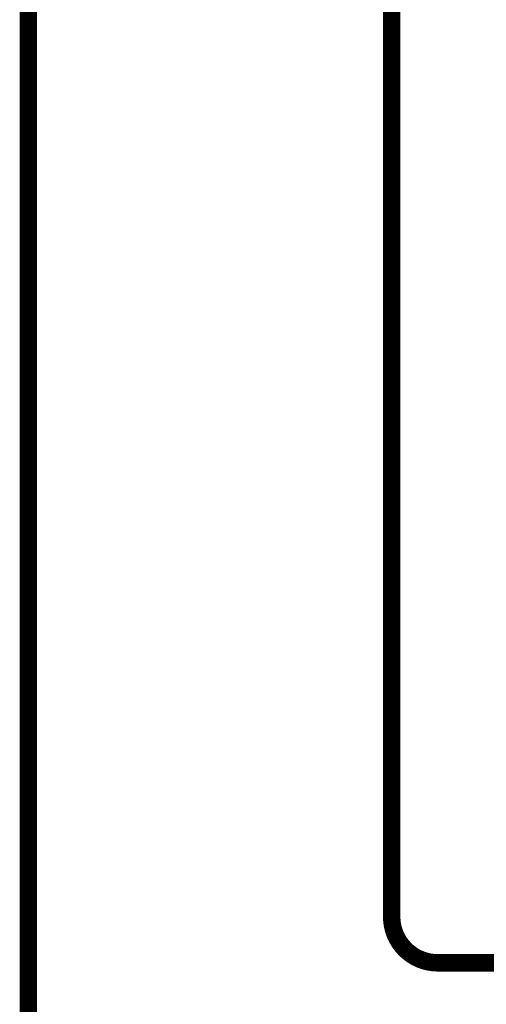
# Model space of a CAD drawing. Extents: x -0.07 to 0.95, y -0.15 to 2.1.
# Tile 18 of 26: x -0.05 to 0.11, y 0.95 to 1.29. Entities that reach past the tile are written whole.
import ezdxf

# ---------------------------------------------------------------- set-up
doc = ezdxf.new("R2010")
doc.units = 0
doc.layers.get('0').update_dxf_attribs({"linetype": 'CONTINUOUS'})
doc.layers.add('gko', color=6, linetype='CONTINUOUS')

# ---------------------------------------------------------------- blocks, each defined once
blk = doc.blocks.new('D63')
at = {"const_width": 0.003}
blk.add_lwpolyline([(-0.0015, 0, 1), (0.0015, 0, 1)], format="xyb", close=True, dxfattribs=at)

msp = doc.modelspace()

# ---------------------------------------------------------------- linework, layer by layer
at = {"layer": 'gko', "color": 6, "const_width": 0.006}
for points in [[(0.076, 0.9764), (0.076, 2.1)], [(-0.049, -0.15), (-0.049, 2.01)], [(0.076, 0.9764), (0.076, 0.9764)], [(0.076, 0.9764), (0.076, 0.9764)], [(0.0917, 0.9606), (0.2069, 0.9606)]]:
    msp.add_lwpolyline(points, dxfattribs=at)
msp.add_lwpolyline([(0.076, 0.9764, 0.409717), (0.0917, 0.9606)], format="xyb", dxfattribs=at)

# ---------------------------------------------------------------- block references
at = {"layer": 'gko'}
for p in [(0.076, 0.9764), (0.076, 0.9764), (0.076, 0.9764), (0.076, 0.9764), (0.0917, 0.9606), (0.0917, 0.9606)]:
    msp.add_blockref('D63', p, dxfattribs=at)

doc.saveas('drawing.dxf')
